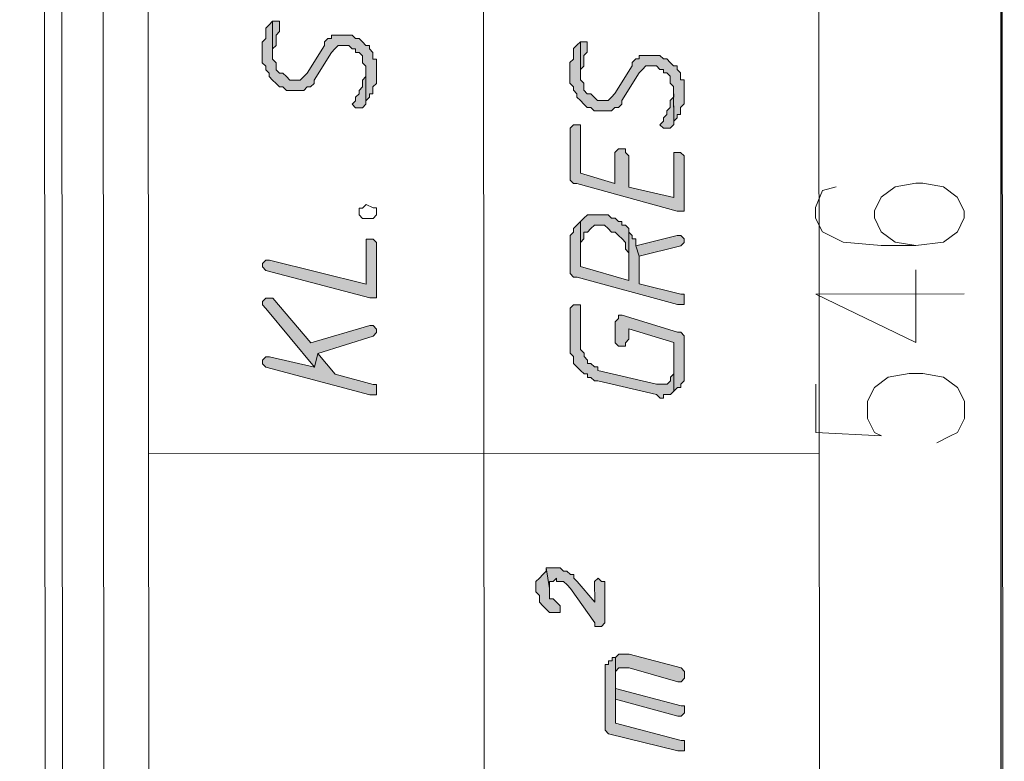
# Model space of a CAD drawing. Header units: inches. Extents: x -5850 to 5646, y 8947 to 13007.
# Tile 41 of 256: x -3079 to -2958, y 9594 to 9684. Entities that reach past the tile are written whole.
import ezdxf

# ---------------------------------------------------------------- set-up
doc = ezdxf.new("R2010")
doc.units = ezdxf.units.IN
doc.header["$MEASUREMENT"] = 0
for name, color, linetype in [('at_Entity', 7, 'Continuous'), ('at_Rect', 7, 'Continuous'), ('at_Solid', 7, 'Continuous')]:
    doc.layers.add(name, color=color, linetype=linetype)

msp = doc.modelspace()

# ---------------------------------------------------------------- hatches: boundary and pattern name
at = {"layer": 'at_Solid', "lineweight": 20}
for points in [[(-3048.93, 9680.05), (-3048.92, 9678.78), (-3048.5, 9678.36), (-3048.5, 9677.93), (-3048.08, 9677.52), (-3048.07, 9677.09), (-3047.66, 9676.67), (-3047.23, 9676.25), (-3046.81, 9675.83), (-3046.39, 9675.83), (-3045.97, 9675.41), (-3043.85, 9675.41), (-3043.43, 9675.83), (-3043.01, 9675.83), (-3042.59, 9676.26), (-3042.59, 9676.67), (-3040.48, 9680.06), (-3040.05, 9680.48), (-3039.63, 9680.9), (-3038.36, 9680.9), (-3037.95, 9680.48), (-3037.52, 9680.48), (-3037.52, 9680.06), (-3037.1, 9680.06), (-3036.67, 9679.64), (-3036.67, 9678.79), (-3036.25, 9678.37), (-3036.25, 9673.72), (-3036.25, 9674.15), (-3035.83, 9674.57), (-3035.83, 9674.99), (-3035.4, 9674.99), (-3035.4, 9675.84), (-3034.98, 9676.26), (-3034.98, 9679.22), (-3035.41, 9679.22), (-3035.41, 9680.06), (-3035.83, 9680.48), (-3035.83, 9680.91), (-3036.26, 9680.91), (-3036.67, 9681.33), (-3037.1, 9681.75), (-3037.52, 9681.75), (-3037.95, 9682.17), (-3040.48, 9682.17), (-3040.48, 9681.74), (-3040.9, 9681.74), (-3041.33, 9681.33), (-3041.33, 9680.9), (-3043.43, 9677.52), (-3043.85, 9677.1), (-3044.28, 9676.67), (-3045.54, 9676.67), (-3045.97, 9677.09), (-3046.39, 9677.52), (-3046.81, 9677.52), (-3047.23, 9677.94), (-3047.23, 9678.78), (-3047.66, 9679.21), (-3047.66, 9683.85), (-3048.08, 9683.43), (-3048.5, 9683), (-3048.5, 9681.74), (-3048.93, 9681.32), (-3048.93, 9680.47)], [(-3047.66, 9683.85), (-3047.66, 9679.63), (-3047.66, 9680.47), (-3047.24, 9680.9), (-3047.24, 9682.16), (-3046.81, 9682.59), (-3046.81, 9683.01), (-3046.82, 9683.85), (-3047.24, 9683.85)], [(-3011.33, 9677.55), (-3011.33, 9676.28), (-3010.91, 9675.86), (-3010.91, 9675.44), (-3010.48, 9675.01), (-3010.48, 9674.59), (-3010.06, 9674.17), (-3009.63, 9673.75), (-3009.21, 9673.32), (-3008.79, 9673.32), (-3008.37, 9672.91), (-3006.25, 9672.91), (-3005.84, 9673.33), (-3005.41, 9673.33), (-3004.99, 9673.75), (-3004.99, 9674.18), (-3002.88, 9677.56), (-3002.46, 9677.98), (-3002.04, 9678.4), (-3000.77, 9678.4), (-3000.35, 9677.98), (-2999.92, 9677.98), (-2999.92, 9677.56), (-2999.5, 9677.56), (-2999.08, 9677.14), (-2999.08, 9676.29), (-2998.66, 9675.87), (-2998.65, 9671.23), (-2998.65, 9671.65), (-2998.23, 9672.07), (-2998.23, 9672.49), (-2997.81, 9672.49), (-2997.81, 9673.33), (-2997.39, 9673.76), (-2997.39, 9676.71), (-2997.81, 9676.71), (-2997.81, 9677.56), (-2998.23, 9677.98), (-2998.23, 9678.4), (-2998.66, 9678.4), (-2999.08, 9678.83), (-2999.5, 9679.25), (-2999.92, 9679.25), (-3000.35, 9679.67), (-3002.89, 9679.67), (-3002.89, 9679.25), (-3003.3, 9679.25), (-3003.73, 9678.82), (-3003.73, 9678.4), (-3005.84, 9675.02), (-3006.26, 9674.6), (-3006.68, 9674.17), (-3007.95, 9674.17), (-3008.37, 9674.6), (-3008.79, 9675.01), (-3009.22, 9675.01), (-3009.64, 9675.44), (-3009.64, 9676.29), (-3010.06, 9676.7), (-3010.06, 9681.35), (-3010.49, 9680.93), (-3010.91, 9680.51), (-3010.91, 9679.24), (-3011.33, 9678.82), (-3011.33, 9677.97)], [(-3010.06, 9681.35), (-3010.06, 9677.13), (-3010.06, 9677.97), (-3009.64, 9678.39), (-3009.64, 9679.66), (-3009.22, 9680.08), (-3009.22, 9680.51), (-3009.22, 9681.35), (-3009.64, 9681.35)], [(-3037.94, 9673.72), (-3037.52, 9673.3), (-3036.67, 9673.3), (-3036.25, 9673.72), (-3036.25, 9677.95), (-3036.25, 9677.1), (-3036.67, 9676.68), (-3036.67, 9675.84), (-3037.09, 9675.41), (-3037.09, 9674.99), (-3037.52, 9674.57), (-3037.52, 9674.15)], [(-3000.34, 9671.22), (-2999.92, 9670.8), (-2999.07, 9670.8), (-2998.65, 9671.23), (-2998.66, 9675.45), (-2998.65, 9674.61), (-2999.08, 9674.18), (-2999.08, 9673.33), (-2999.49, 9672.91), (-2999.49, 9672.49), (-2999.92, 9672.07), (-2999.92, 9671.65)], [(-3011.32, 9670.37), (-3011.32, 9664.87), (-3011.31, 9664.46), (-3010.9, 9664.03), (-3010.47, 9664.03), (-2998.22, 9660.66), (-2997.38, 9660.67), (-2997.38, 9667.42), (-2997.81, 9667.85), (-2998.65, 9667.85), (-2998.64, 9662.35), (-3004.14, 9663.61), (-3004.14, 9667.42), (-3004.56, 9667.84), (-3004.56, 9668.26), (-3005.41, 9668.26), (-3005.83, 9667.84), (-3005.83, 9664.04), (-3010.05, 9665.3), (-3010.06, 9671.22), (-3010.9, 9671.22), (-3011.32, 9670.79)], [(-3010.04, 9659.39), (-3010.04, 9656.85), (-3009.62, 9657.28), (-3009.62, 9658.12), (-3009.2, 9658.12), (-3008.78, 9658.54), (-3008.35, 9658.97), (-3007.09, 9658.97), (-3006.66, 9658.54), (-3006.24, 9658.12), (-3005.82, 9658.12), (-3005.4, 9657.7), (-3004.97, 9657.28), (-3004.55, 9656.86), (-3004.55, 9656.01), (-3004.13, 9655.59), (-3004.13, 9652.21), (-3004.13, 9658.55), (-3004.55, 9658.97), (-3004.98, 9658.97), (-3004.98, 9659.39), (-3005.4, 9659.39), (-3005.82, 9659.81), (-3006.24, 9659.81), (-3006.67, 9660.23), (-3009.2, 9660.23), (-3009.62, 9659.81)], [(-3011.31, 9656.85), (-3011.31, 9653.47), (-3011.3, 9653.05), (-3010.89, 9652.63), (-3010.46, 9652.63), (-2998.21, 9649.26), (-2997.37, 9649.26), (-2997.37, 9650.1), (-2997.37, 9650.53), (-2997.79, 9650.53), (-3002.86, 9651.79), (-3002.86, 9655.17), (-3003.28, 9656.44), (-3003.28, 9657.28), (-3003.71, 9657.28), (-3003.71, 9657.7), (-3004.13, 9658.12), (-3004.13, 9658.55), (-3004.13, 9652.21), (-3010.04, 9653.9), (-3010.04, 9659.39), (-3010.47, 9658.96), (-3010.89, 9658.54), (-3010.89, 9658.12), (-3011.31, 9657.7), (-3011.31, 9657.27)], [(-3048.9, 9653.86), (-3048.48, 9653.44), (-3035.8, 9650.07), (-3034.96, 9650.07), (-3034.96, 9656.83), (-3035.39, 9657.25), (-3036.24, 9657.25), (-3036.23, 9651.76), (-3048.05, 9654.7), (-3048.48, 9654.7), (-3048.9, 9654.28)], [(-3003.28, 9656.44), (-3002.86, 9655.17), (-2997.8, 9656.44), (-2997.37, 9656.86), (-2997.37, 9657.29), (-2997.8, 9657.71), (-2998.22, 9657.71)], [(-3048.9, 9649.22), (-3048.47, 9648.79), (-3042.56, 9641.62), (-3042.13, 9643.31), (-3035.38, 9645.42), (-3034.95, 9645.85), (-3034.95, 9646.27), (-3035.38, 9646.69), (-3035.8, 9646.69), (-3042.98, 9644.58), (-3047.63, 9650.06), (-3048.47, 9650.06), (-3048.9, 9649.63)], [(-3011.3, 9648.4), (-3011.3, 9643.33), (-3010.88, 9642.91), (-3010.88, 9642.07), (-3010.45, 9641.64), (-3010.03, 9641.23), (-3009.6, 9640.8), (-3009.19, 9640.8), (-3009.19, 9640.38), (-3008.76, 9640.38), (-3008.34, 9639.96), (-3007.92, 9639.96), (-3000.74, 9638.27), (-3000.31, 9637.85), (-2999.89, 9637.85), (-2999.89, 9638.27), (-2999.05, 9638.27), (-2998.62, 9638.7), (-2998.62, 9641.24), (-2998.62, 9640.81), (-2999.05, 9640.39), (-2999.05, 9639.96), (-2999.47, 9639.55), (-3000.74, 9639.54), (-3007.92, 9641.23), (-3007.92, 9641.65), (-3008.34, 9641.65), (-3008.76, 9642.07), (-3009.19, 9642.07), (-3009.19, 9642.49), (-3009.61, 9642.91), (-3009.61, 9643.33), (-3010.03, 9643.76), (-3010.04, 9649.25), (-3010.88, 9649.25), (-3011.3, 9648.83)], [(-3005.81, 9647.14), (-3005.81, 9644.61), (-3005.39, 9644.19), (-3004.54, 9644.19), (-3004.54, 9644.61), (-3004.12, 9645.03), (-3004.12, 9646.3), (-2998.63, 9644.62), (-2998.62, 9638.7), (-2998.2, 9639.12), (-2997.78, 9639.12), (-2997.78, 9639.55), (-2997.36, 9639.97), (-2997.36, 9645.03), (-2997.36, 9645.46), (-2997.79, 9645.88), (-2998.2, 9645.88), (-3004.97, 9647.98), (-3005.39, 9647.98), (-3005.39, 9647.56)], [(-3048.89, 9642.03), (-3048.47, 9641.61), (-3035.79, 9638.24), (-3034.95, 9638.24), (-3034.95, 9639.09), (-3034.95, 9639.51), (-3035.37, 9639.51), (-3040.02, 9640.78), (-3042.13, 9643.31), (-3042.56, 9641.62), (-3048.04, 9642.88), (-3048.47, 9642.88), (-3048.89, 9642.46)], [(-3015.5, 9615.03), (-3015.5, 9614.19), (-3015.07, 9613.76), (-3015.07, 9612.92), (-3014.65, 9612.5), (-3014.23, 9612.07), (-3013.81, 9611.65), (-3012.54, 9611.65), (-3012.54, 9612.5), (-3012.96, 9612.92), (-3013.38, 9613.34), (-3013.81, 9613.34), (-3013.81, 9614.61), (-3014.23, 9617.14), (-3014.23, 9616.72), (-3014.65, 9616.3), (-3015.07, 9615.88), (-3015.5, 9615.45)], [(-3014.23, 9617.14), (-3013.81, 9614.61), (-3013.81, 9615.45), (-3013.38, 9615.45), (-3012.97, 9615.88), (-3012.97, 9615.45), (-3012.12, 9615.46), (-3011.69, 9615.03), (-3011.27, 9614.61), (-3008.31, 9610.39), (-3008.31, 9609.97), (-3007.47, 9609.97), (-3007.05, 9610.39), (-3007.05, 9615.46), (-3007.47, 9615.46), (-3007.9, 9615.88), (-3008.32, 9615.46), (-3008.31, 9612.93), (-3010.43, 9615.46), (-3010.85, 9615.88), (-3010.85, 9616.3), (-3011.27, 9616.3), (-3011.7, 9616.72), (-3012.12, 9616.72), (-3012.54, 9617.14), (-3013.81, 9617.14)], [(-3005.78, 9606.17), (-3005.77, 9601.1), (-3005.77, 9604.06), (-3005.77, 9604.48), (-3005.35, 9604.9), (-3004.08, 9604.9), (-2998.17, 9603.22), (-2997.75, 9603.22), (-2997.33, 9603.64), (-2997.33, 9604.06), (-2997.33, 9604.48), (-2997.75, 9604.91), (-3004.09, 9606.59), (-3005.35, 9606.59)], [(-3007.04, 9604.47), (-3007.03, 9597.3), (-3006.61, 9596.87), (-2998.16, 9594.77), (-2997.32, 9594.77), (-2997.32, 9595.62), (-2997.32, 9596.04), (-2997.74, 9596.04), (-3005.77, 9598.14), (-3005.78, 9606.17), (-3006.19, 9606.17), (-3006.19, 9605.75), (-3006.62, 9605.75), (-3006.62, 9605.32), (-3007.04, 9605.32), (-3007.04, 9604.9)], [(-3005.77, 9601.1), (-2998.16, 9599), (-2997.74, 9599), (-2997.32, 9599.41), (-2997.32, 9599.84), (-2997.32, 9600.26), (-2997.75, 9600.26), (-3005.77, 9602.37), (-3005.77, 9604.06)]]:
    msp.add_hatch(color=7, dxfattribs=at).paths.add_polyline_path(points)

# ---------------------------------------------------------------- linework, layer by layer
msp.add_lwpolyline([(-2958.31, 9433.03), (-3301.72, 9433.03), (-3302.07, 9819.22), (-2958.67, 9835.57), (-2958.67, 9228.53)])
at = {"layer": 'at_Entity', "color": 7, "lineweight": 20}
for p, q in [((-2958.26, 9381.49), (-2958.74, 9914.98)), ((-3068.21, 9518.68), (-3068.56, 9909.82)), ((-3073.27, 9513.6), (-3073.62, 9897.99)), ((-3075.73, 9896.29), (-3075.39, 9511.49)), ((-3021.71, 9473.95), (-3022, 9802.57)), ((-3047.66, 9683.85), (-3048.08, 9683.43)), ((-3047.66, 9683.85), (-3047.66, 9679.63)), ((-3047.24, 9683.85), (-3047.66, 9683.85)), ((-3047.66, 9679.21), (-3047.66, 9683.85)), ((-3047.66, 9683.85), (-3047.66, 9683.85)), ((-3046.82, 9683.85), (-3047.24, 9683.85)), ((-3046.81, 9683.01), (-3046.82, 9683.85)), ((-3048.08, 9683.43), (-3048.5, 9683)), ((-3048.5, 9683), (-3048.5, 9681.74)), ((-3048.08, 9683.43), (-3048.08, 9683.43)), ((-3047.24, 9682.16), (-3046.81, 9682.59)), ((-3046.81, 9682.59), (-3046.81, 9683.01)), ((-3048.5, 9681.74), (-3048.93, 9681.32)), ((-3048.93, 9681.32), (-3048.93, 9680.47)), ((-3047.24, 9680.9), (-3047.24, 9682.16)), ((-3040.9, 9681.74), (-3041.33, 9681.33)), ((-3041.33, 9681.33), (-3041.33, 9680.9)), ((-3040.48, 9681.74), (-3040.9, 9681.74)), ((-3037.95, 9682.17), (-3040.48, 9682.17)), ((-3040.48, 9682.17), (-3040.48, 9681.74)), ((-3037.52, 9681.75), (-3037.95, 9682.17)), ((-3037.1, 9681.75), (-3037.52, 9681.75)), ((-3036.67, 9681.33), (-3037.1, 9681.75)), ((-3036.26, 9680.91), (-3036.67, 9681.33)), ((-3036.67, 9681.33), (-3036.67, 9681.33)), ((-3010.06, 9681.35), (-3010.49, 9680.93)), ((-3010.06, 9681.35), (-3010.06, 9677.13)), ((-3009.64, 9681.35), (-3010.06, 9681.35)), ((-3010.06, 9676.7), (-3010.06, 9681.35)), ((-3010.06, 9681.35), (-3010.06, 9681.35)), ((-3009.22, 9681.35), (-3009.64, 9681.35)), ((-3009.22, 9680.51), (-3009.22, 9681.35)), ((-3048.93, 9680.47), (-3048.93, 9680.05)), ((-3048.93, 9680.05), (-3048.92, 9678.78)), ((-3047.66, 9680.47), (-3047.24, 9680.9)), ((-3047.66, 9679.63), (-3047.66, 9680.47)), ((-3041.33, 9680.9), (-3043.43, 9677.52)), ((-3042.59, 9676.67), (-3040.48, 9680.06)), ((-3040.48, 9680.06), (-3040.05, 9680.48)), ((-3040.05, 9680.48), (-3039.63, 9680.9)), ((-3040.05, 9680.48), (-3040.05, 9680.48)), ((-3039.63, 9680.9), (-3038.36, 9680.9)), ((-3038.36, 9680.9), (-3037.95, 9680.48)), ((-3037.95, 9680.48), (-3037.52, 9680.48)), ((-3037.52, 9680.48), (-3037.52, 9680.06)), ((-3037.52, 9680.06), (-3037.1, 9680.06)), ((-3037.1, 9680.06), (-3036.67, 9679.64)), ((-3035.83, 9680.91), (-3036.26, 9680.91)), ((-3035.83, 9680.48), (-3035.83, 9680.91)), ((-3035.41, 9680.06), (-3035.83, 9680.48)), ((-3035.41, 9679.22), (-3035.41, 9680.06)), ((-3010.49, 9680.93), (-3010.91, 9680.51)), ((-3010.91, 9680.51), (-3010.91, 9679.24)), ((-3010.49, 9680.93), (-3010.49, 9680.93)), ((-3009.64, 9679.66), (-3009.22, 9680.08)), ((-3009.22, 9680.08), (-3009.22, 9680.51)), ((-3048.92, 9678.78), (-3048.5, 9678.36)), ((-3047.23, 9678.78), (-3047.66, 9679.21)), ((-3047.23, 9677.94), (-3047.23, 9678.78)), ((-3036.67, 9679.64), (-3036.67, 9678.79)), ((-3036.67, 9678.79), (-3036.25, 9678.37)), ((-3034.98, 9679.22), (-3035.41, 9679.22)), ((-3034.98, 9676.26), (-3034.98, 9679.22)), ((-3010.91, 9679.24), (-3011.33, 9678.82)), ((-3011.33, 9678.82), (-3011.33, 9677.97)), ((-3009.64, 9678.39), (-3009.64, 9679.66)), ((-3003.3, 9679.25), (-3003.73, 9678.82)), ((-3003.73, 9678.82), (-3003.73, 9678.4)), ((-3002.89, 9679.25), (-3003.3, 9679.25)), ((-3000.35, 9679.67), (-3002.89, 9679.67)), ((-3002.89, 9679.67), (-3002.89, 9679.25)), ((-2999.92, 9679.25), (-3000.35, 9679.67)), ((-2999.5, 9679.25), (-2999.92, 9679.25)), ((-2999.08, 9678.83), (-2999.5, 9679.25)), ((-2998.66, 9678.4), (-2999.08, 9678.83)), ((-2999.08, 9678.83), (-2999.08, 9678.83)), ((-3048.5, 9678.36), (-3048.5, 9677.93)), ((-3048.5, 9677.93), (-3048.5, 9677.93)), ((-3048.5, 9677.93), (-3048.08, 9677.52)), ((-3046.81, 9677.52), (-3047.23, 9677.94)), ((-3036.25, 9678.37), (-3036.25, 9673.72)), ((-3036.25, 9673.72), (-3036.25, 9677.95)), ((-3036.25, 9677.95), (-3036.25, 9677.1)), ((-3011.33, 9677.97), (-3011.33, 9677.55)), ((-3011.33, 9677.55), (-3011.33, 9676.28)), ((-3010.06, 9677.97), (-3009.64, 9678.39)), ((-3010.06, 9677.13), (-3010.06, 9677.97)), ((-3003.73, 9678.4), (-3005.84, 9675.02)), ((-3004.99, 9674.18), (-3002.88, 9677.56)), ((-3002.88, 9677.56), (-3002.46, 9677.98)), ((-3002.46, 9677.98), (-3002.04, 9678.4)), ((-3002.46, 9677.98), (-3002.46, 9677.98)), ((-3002.04, 9678.4), (-3000.77, 9678.4)), ((-3000.77, 9678.4), (-3000.35, 9677.98)), ((-3000.35, 9677.98), (-2999.92, 9677.98)), ((-2999.92, 9677.98), (-2999.92, 9677.56)), ((-2999.92, 9677.56), (-2999.5, 9677.56)), ((-2999.5, 9677.56), (-2999.08, 9677.14)), ((-2998.23, 9678.4), (-2998.66, 9678.4)), ((-2998.23, 9677.98), (-2998.23, 9678.4)), ((-2997.81, 9677.56), (-2998.23, 9677.98)), ((-2997.81, 9676.71), (-2997.81, 9677.56)), ((-3048.08, 9677.52), (-3048.07, 9677.09)), ((-3048.07, 9677.09), (-3047.66, 9676.67)), ((-3047.66, 9676.67), (-3047.66, 9676.67)), ((-3047.66, 9676.67), (-3047.23, 9676.25)), ((-3046.39, 9677.52), (-3046.81, 9677.52)), ((-3045.97, 9677.09), (-3046.39, 9677.52)), ((-3045.54, 9676.67), (-3045.97, 9677.09)), ((-3045.97, 9677.09), (-3045.97, 9677.09)), ((-3044.28, 9676.67), (-3045.54, 9676.67)), ((-3043.85, 9677.1), (-3044.28, 9676.67)), ((-3043.43, 9677.52), (-3043.85, 9677.1)), ((-3043.85, 9677.1), (-3043.85, 9677.1)), ((-3042.59, 9676.26), (-3042.59, 9676.67)), ((-3036.25, 9677.1), (-3036.67, 9676.68)), ((-3036.67, 9676.68), (-3036.67, 9675.84)), ((-3009.64, 9676.29), (-3010.06, 9676.7)), ((-2999.08, 9677.14), (-2999.08, 9676.29)), ((-2997.39, 9676.71), (-2997.81, 9676.71)), ((-2997.39, 9673.76), (-2997.39, 9676.71)), ((-3047.23, 9676.25), (-3047.23, 9676.25)), ((-3047.23, 9676.25), (-3046.81, 9675.83)), ((-3046.81, 9675.83), (-3046.39, 9675.83)), ((-3046.39, 9675.83), (-3045.97, 9675.41)), ((-3045.97, 9675.41), (-3043.85, 9675.41)), ((-3043.85, 9675.41), (-3043.43, 9675.83)), ((-3043.43, 9675.83), (-3043.01, 9675.83)), ((-3043.01, 9675.83), (-3042.59, 9676.26)), ((-3036.67, 9675.84), (-3037.09, 9675.41)), ((-3037.09, 9675.41), (-3037.09, 9674.99)), ((-3035.4, 9675.84), (-3034.98, 9676.26)), ((-3035.4, 9674.99), (-3035.4, 9675.84)), ((-3011.33, 9676.28), (-3010.91, 9675.86)), ((-3010.91, 9675.86), (-3010.91, 9675.44)), ((-3010.91, 9675.44), (-3010.91, 9675.44)), ((-3010.91, 9675.44), (-3010.48, 9675.01)), ((-3009.64, 9675.44), (-3009.64, 9676.29)), ((-3009.22, 9675.01), (-3009.64, 9675.44)), ((-2999.08, 9676.29), (-2998.66, 9675.87)), ((-2998.66, 9675.87), (-2998.65, 9671.23)), ((-2998.65, 9671.23), (-2998.66, 9675.45)), ((-2998.66, 9675.45), (-2998.65, 9674.61)), ((-3037.52, 9674.15), (-3037.94, 9673.72)), ((-3037.09, 9674.99), (-3037.52, 9674.57)), ((-3037.52, 9674.57), (-3037.52, 9674.15)), ((-3037.52, 9674.15), (-3037.52, 9674.15)), ((-3036.25, 9674.15), (-3035.83, 9674.57)), ((-3036.25, 9673.72), (-3036.25, 9674.15)), ((-3035.83, 9674.57), (-3035.83, 9674.99)), ((-3035.83, 9674.99), (-3035.4, 9674.99)), ((-3010.48, 9675.01), (-3010.48, 9674.59)), ((-3010.48, 9674.59), (-3010.06, 9674.17)), ((-3010.06, 9674.17), (-3010.06, 9674.17)), ((-3010.06, 9674.17), (-3009.63, 9673.75)), ((-3008.79, 9675.01), (-3009.22, 9675.01)), ((-3008.37, 9674.6), (-3008.79, 9675.01)), ((-3007.95, 9674.17), (-3008.37, 9674.6)), ((-3008.37, 9674.6), (-3008.37, 9674.6)), ((-3006.68, 9674.17), (-3007.95, 9674.17)), ((-3006.26, 9674.6), (-3006.68, 9674.17)), ((-3005.84, 9675.02), (-3006.26, 9674.6)), ((-3006.26, 9674.6), (-3006.26, 9674.6)), ((-3004.99, 9673.75), (-3004.99, 9674.18)), ((-2998.65, 9674.61), (-2999.08, 9674.18)), ((-2999.08, 9674.18), (-2999.08, 9673.33)), ((-3037.94, 9673.72), (-3037.94, 9673.72)), ((-3037.94, 9673.72), (-3037.52, 9673.3)), ((-3037.52, 9673.3), (-3036.67, 9673.3)), ((-3036.67, 9673.3), (-3036.25, 9673.72)), ((-3009.63, 9673.75), (-3009.63, 9673.75)), ((-3009.63, 9673.75), (-3009.21, 9673.32)), ((-3009.21, 9673.32), (-3008.79, 9673.32)), ((-3008.79, 9673.32), (-3008.37, 9672.91)), ((-3008.37, 9672.91), (-3006.25, 9672.91)), ((-3006.25, 9672.91), (-3005.84, 9673.33)), ((-3005.84, 9673.33), (-3005.41, 9673.33)), ((-3005.41, 9673.33), (-3004.99, 9673.75)), ((-2999.08, 9673.33), (-2999.49, 9672.91)), ((-2999.49, 9672.91), (-2999.49, 9672.49)), ((-2997.81, 9673.33), (-2997.39, 9673.76)), ((-2997.81, 9672.49), (-2997.81, 9673.33)), ((-2999.92, 9671.65), (-3000.34, 9671.22)), ((-2999.49, 9672.49), (-2999.92, 9672.07)), ((-2999.92, 9672.07), (-2999.92, 9671.65)), ((-2999.92, 9671.65), (-2999.92, 9671.65)), ((-2998.65, 9671.65), (-2998.23, 9672.07)), ((-2998.65, 9671.23), (-2998.65, 9671.65)), ((-2998.23, 9672.07), (-2998.23, 9672.49)), ((-2998.23, 9672.49), (-2997.81, 9672.49)), ((-3010.9, 9671.22), (-3011.32, 9670.79)), ((-3011.32, 9670.79), (-3011.32, 9670.37)), ((-3011.32, 9670.37), (-3011.32, 9664.87)), ((-3010.06, 9671.22), (-3010.9, 9671.22)), ((-3010.05, 9665.3), (-3010.06, 9671.22)), ((-3000.34, 9671.22), (-3000.34, 9671.22)), ((-3000.34, 9671.22), (-2999.92, 9670.8)), ((-2999.92, 9670.8), (-2999.07, 9670.8)), ((-2999.07, 9670.8), (-2998.65, 9671.23)), ((-3005.41, 9668.26), (-3005.83, 9667.84)), ((-3004.56, 9668.26), (-3005.41, 9668.26)), ((-3004.56, 9667.84), (-3004.56, 9668.26)), ((-3005.83, 9667.84), (-3005.83, 9664.04)), ((-3004.14, 9667.42), (-3004.56, 9667.84)), ((-3004.14, 9663.61), (-3004.14, 9667.42)), ((-2997.81, 9667.85), (-2998.65, 9667.85)), ((-2998.65, 9667.85), (-2998.64, 9662.35)), ((-2997.38, 9667.42), (-2997.81, 9667.85)), ((-2997.38, 9660.67), (-2997.38, 9667.42)), ((-3011.32, 9664.87), (-3011.31, 9664.46)), ((-3011.31, 9664.46), (-3010.9, 9664.03)), ((-3005.83, 9664.04), (-3010.05, 9665.3)), ((-3010.9, 9664.03), (-3010.47, 9664.03)), ((-3010.47, 9664.03), (-2998.22, 9660.66)), ((-2998.64, 9662.35), (-3004.14, 9663.61)), ((-2980.48, 9663.21), (-2981.32, 9661.1)), ((-2978.79, 9663.64), (-2980.48, 9663.21)), ((-2971.61, 9663.64), (-2973.3, 9662.38)), ((-2969.08, 9664.07), (-2971.61, 9663.64)), ((-2968.23, 9664.07), (-2969.08, 9664.07)), ((-2965.7, 9663.65), (-2968.23, 9664.07)), ((-2964.01, 9662.38), (-2965.7, 9663.65)), ((-2973.3, 9662.38), (-2974.14, 9660.69)), ((-2963.16, 9660.7), (-2964.01, 9662.38)), ((-3037.08, 9660.63), (-3037.08, 9661.05)), ((-3037.08, 9661.05), (-3036.66, 9661.05)), ((-3036.66, 9661.05), (-3036.24, 9661.48)), ((-3036.24, 9661.48), (-3036.24, 9661.48)), ((-3036.24, 9661.48), (-3035.39, 9661.06)), ((-3035.39, 9661.06), (-3034.97, 9661.06)), ((-3034.97, 9661.06), (-3034.97, 9660.63)), ((-2981.32, 9661.1), (-2981.32, 9659.83)), ((-3037.08, 9660.21), (-3037.08, 9660.63)), ((-3036.66, 9659.78), (-3037.08, 9660.21)), ((-3035.81, 9659.78), (-3036.66, 9659.78)), ((-3035.39, 9659.78), (-3035.81, 9659.78)), ((-3035.81, 9659.78), (-3035.81, 9659.78)), ((-3034.97, 9660.21), (-3035.39, 9659.78)), ((-3034.97, 9660.63), (-3034.97, 9660.21)), ((-3009.62, 9659.81), (-3010.04, 9659.39)), ((-3009.2, 9660.23), (-3009.62, 9659.81)), ((-3009.62, 9659.81), (-3009.62, 9659.81)), ((-3006.67, 9660.23), (-3009.2, 9660.23)), ((-3006.24, 9659.81), (-3006.67, 9660.23)), ((-3005.82, 9659.81), (-3006.24, 9659.81)), ((-3005.4, 9659.39), (-3005.82, 9659.81)), ((-2998.22, 9660.66), (-2997.38, 9660.67)), ((-2981.32, 9659.83), (-2980.48, 9658.14)), ((-2974.14, 9660.69), (-2974.14, 9659.84)), ((-2974.14, 9659.84), (-2973.29, 9658.15)), ((-2964, 9658.16), (-2963.16, 9659.85)), ((-2963.16, 9659.85), (-2963.16, 9660.7)), ((-3010.47, 9658.96), (-3010.89, 9658.54)), ((-3010.89, 9658.54), (-3010.89, 9658.12)), ((-3010.04, 9659.39), (-3010.47, 9658.96)), ((-3010.47, 9658.96), (-3010.47, 9658.96)), ((-3010.04, 9659.39), (-3010.04, 9656.85)), ((-3010.04, 9653.9), (-3010.04, 9659.39)), ((-3009.2, 9658.12), (-3008.78, 9658.54)), ((-3008.78, 9658.54), (-3008.35, 9658.97)), ((-3008.78, 9658.54), (-3008.78, 9658.54)), ((-3008.35, 9658.97), (-3007.09, 9658.97)), ((-3007.09, 9658.97), (-3006.66, 9658.54)), ((-3006.66, 9658.54), (-3006.66, 9658.54)), ((-3006.66, 9658.54), (-3006.24, 9658.12)), ((-3004.98, 9659.39), (-3005.4, 9659.39)), ((-3004.98, 9658.97), (-3004.98, 9659.39)), ((-3004.55, 9658.97), (-3004.98, 9658.97)), ((-3004.13, 9658.55), (-3004.55, 9658.97)), ((-3004.13, 9652.21), (-3004.13, 9658.55)), ((-3004.13, 9658.12), (-3004.13, 9658.55)), ((-3004.13, 9658.55), (-3004.13, 9652.21)), ((-3035.39, 9657.25), (-3036.24, 9657.25)), ((-3036.24, 9657.25), (-3036.23, 9651.76)), ((-3034.96, 9656.83), (-3035.39, 9657.25)), ((-3010.89, 9658.12), (-3011.31, 9657.7)), ((-3011.31, 9657.7), (-3011.31, 9657.27)), ((-3011.31, 9657.27), (-3011.31, 9656.85)), ((-3010.04, 9656.85), (-3009.62, 9657.28)), ((-3009.62, 9657.28), (-3009.62, 9658.12)), ((-3009.62, 9658.12), (-3009.2, 9658.12)), ((-3006.24, 9658.12), (-3005.82, 9658.12)), ((-3005.82, 9658.12), (-3005.4, 9657.7)), ((-3005.4, 9657.7), (-3004.97, 9657.28)), ((-3004.97, 9657.28), (-3004.97, 9657.28)), ((-3004.97, 9657.28), (-3004.55, 9656.86)), ((-3003.71, 9657.7), (-3004.13, 9658.12)), ((-3003.71, 9657.28), (-3003.71, 9657.7)), ((-3003.28, 9657.28), (-3003.71, 9657.28)), ((-2998.22, 9657.71), (-3003.28, 9656.44)), ((-3003.28, 9656.44), (-3003.28, 9657.28)), ((-2997.8, 9657.71), (-2998.22, 9657.71)), ((-2997.37, 9657.29), (-2997.8, 9657.71)), ((-2997.37, 9656.86), (-2997.37, 9657.29)), ((-2997.37, 9657.29), (-2997.37, 9657.29)), ((-2980.48, 9658.14), (-2977.94, 9656.88)), ((-2973.29, 9658.15), (-2971.6, 9656.89)), ((-2965.69, 9656.89), (-2964, 9658.16)), ((-3034.96, 9650.07), (-3034.96, 9656.83)), ((-3011.31, 9656.85), (-3011.31, 9653.47)), ((-3010.04, 9656.85), (-3010.04, 9656.85)), ((-3004.55, 9656.86), (-3004.55, 9656.01)), ((-3004.55, 9656.01), (-3004.13, 9655.59)), ((-3003.28, 9656.44), (-3002.86, 9655.17)), ((-3002.86, 9655.17), (-3003.28, 9656.44)), ((-3002.86, 9655.17), (-2997.8, 9656.44)), ((-2997.8, 9656.44), (-2997.37, 9656.86)), ((-2997.8, 9656.44), (-2997.8, 9656.44)), ((-2977.94, 9656.88), (-2973.29, 9656.47)), ((-2973.29, 9656.47), (-2969.07, 9656.47)), ((-2971.6, 9656.89), (-2969.07, 9656.47)), ((-2969.07, 9656.47), (-2965.69, 9656.89)), ((-3048.48, 9654.7), (-3048.9, 9654.28)), ((-3048.05, 9654.7), (-3048.48, 9654.7)), ((-3036.23, 9651.76), (-3048.05, 9654.7)), ((-3004.13, 9655.59), (-3004.13, 9652.21)), ((-3002.86, 9651.79), (-3002.86, 9655.17)), ((-3048.9, 9654.28), (-3048.9, 9653.86)), ((-3048.9, 9653.86), (-3048.9, 9653.86)), ((-3048.9, 9653.86), (-3048.48, 9653.44)), ((-3004.13, 9652.21), (-3010.04, 9653.9)), ((-2969.06, 9644.64), (-2969.07, 9653.51)), ((-3048.48, 9653.44), (-3048.48, 9653.44)), ((-3048.48, 9653.44), (-3035.8, 9650.07)), ((-3011.31, 9653.47), (-3011.3, 9653.05)), ((-3011.3, 9653.05), (-3010.89, 9652.63)), ((-3010.89, 9652.63), (-3010.46, 9652.63)), ((-3010.46, 9652.63), (-2998.21, 9649.26)), ((-2997.79, 9650.53), (-3002.86, 9651.79)), ((-3048.47, 9650.06), (-3048.9, 9649.63)), ((-3047.63, 9650.06), (-3048.47, 9650.06)), ((-3042.98, 9644.58), (-3047.63, 9650.06)), ((-3035.8, 9650.07), (-3034.96, 9650.07)), ((-2997.37, 9650.53), (-2997.79, 9650.53)), ((-2997.37, 9650.1), (-2997.37, 9650.53)), ((-2997.37, 9649.26), (-2997.37, 9650.1)), ((-2981.31, 9650.54), (-2963.15, 9650.56)), ((-2981.31, 9650.54), (-2969.06, 9644.64)), ((-3048.9, 9649.63), (-3048.9, 9649.22)), ((-3048.9, 9649.22), (-3048.9, 9649.22)), ((-3048.9, 9649.22), (-3048.47, 9648.79)), ((-3048.47, 9648.79), (-3042.56, 9641.62)), ((-3010.88, 9649.25), (-3011.3, 9648.83)), ((-3011.3, 9648.83), (-3011.3, 9648.4)), ((-3010.04, 9649.25), (-3010.88, 9649.25)), ((-3010.03, 9643.76), (-3010.04, 9649.25)), ((-2998.21, 9649.26), (-2997.37, 9649.26)), ((-3011.3, 9648.4), (-3011.3, 9643.33)), ((-3005.39, 9647.56), (-3005.81, 9647.14)), ((-3004.97, 9647.98), (-3005.39, 9647.98)), ((-3005.39, 9647.98), (-3005.39, 9647.56)), ((-2998.2, 9645.88), (-3004.97, 9647.98)), ((-3035.8, 9646.69), (-3042.98, 9644.58)), ((-3035.38, 9646.69), (-3035.8, 9646.69)), ((-3034.95, 9646.27), (-3035.38, 9646.69)), ((-3034.95, 9645.85), (-3034.95, 9646.27)), ((-3034.95, 9646.27), (-3034.95, 9646.27)), ((-3005.81, 9647.14), (-3005.81, 9644.61)), ((-3004.12, 9645.03), (-3004.12, 9646.3)), ((-3004.12, 9646.3), (-2998.63, 9644.62)), ((-3042.13, 9643.31), (-3035.38, 9645.42)), ((-3035.38, 9645.42), (-3034.95, 9645.85)), ((-3035.38, 9645.42), (-3035.38, 9645.42)), ((-2997.79, 9645.88), (-2998.2, 9645.88)), ((-2997.36, 9645.46), (-2997.79, 9645.88)), ((-2997.36, 9645.03), (-2997.36, 9645.46)), ((-3005.81, 9644.61), (-3005.39, 9644.19)), ((-3005.39, 9644.19), (-3004.54, 9644.19)), ((-3004.54, 9644.61), (-3004.12, 9645.03)), ((-3004.54, 9644.19), (-3004.54, 9644.61)), ((-2998.63, 9644.62), (-2998.62, 9638.7)), ((-2997.36, 9639.97), (-2997.36, 9645.03)), ((-3048.47, 9642.88), (-3048.89, 9642.46)), ((-3048.04, 9642.88), (-3048.47, 9642.88)), ((-3042.56, 9641.62), (-3048.04, 9642.88)), ((-3042.56, 9641.62), (-3042.13, 9643.31)), ((-3042.13, 9643.31), (-3042.56, 9641.62)), ((-3040.02, 9640.78), (-3042.13, 9643.31)), ((-3011.3, 9643.33), (-3010.88, 9642.91)), ((-3010.88, 9642.91), (-3010.88, 9642.07)), ((-3009.61, 9643.33), (-3010.03, 9643.76)), ((-3009.61, 9642.91), (-3009.61, 9643.33)), ((-3009.19, 9642.49), (-3009.61, 9642.91)), ((-3048.89, 9642.46), (-3048.89, 9642.03)), ((-3048.89, 9642.03), (-3048.89, 9642.03)), ((-3048.89, 9642.03), (-3048.47, 9641.61)), ((-3048.47, 9641.61), (-3048.47, 9641.61)), ((-3048.47, 9641.61), (-3035.79, 9638.24)), ((-3010.88, 9642.07), (-3010.45, 9641.64)), ((-3010.45, 9641.64), (-3010.45, 9641.64)), ((-3010.45, 9641.64), (-3010.03, 9641.23)), ((-3009.19, 9642.07), (-3009.19, 9642.49)), ((-3008.76, 9642.07), (-3009.19, 9642.07)), ((-3008.34, 9641.65), (-3008.76, 9642.07)), ((-3007.92, 9641.65), (-3008.34, 9641.65)), ((-3007.92, 9641.23), (-3007.92, 9641.65)), ((-3035.37, 9639.51), (-3040.02, 9640.78)), ((-3010.03, 9641.23), (-3009.6, 9640.8)), ((-3009.6, 9640.8), (-3009.19, 9640.8)), ((-3009.19, 9640.8), (-3009.19, 9640.38)), ((-3009.19, 9640.38), (-3008.76, 9640.38)), ((-3008.76, 9640.38), (-3008.34, 9639.96)), ((-3000.74, 9639.54), (-3007.92, 9641.23)), ((-2998.62, 9640.81), (-2999.05, 9640.39)), ((-2999.05, 9640.39), (-2999.05, 9639.96)), ((-2998.62, 9638.7), (-2998.62, 9641.24)), ((-2998.62, 9641.24), (-2998.62, 9640.81)), ((-2974.13, 9639.14), (-2972.44, 9640.41)), ((-2972.44, 9640.41), (-2969.9, 9640.84)), ((-2969.9, 9640.84), (-2968.21, 9640.84)), ((-2968.21, 9640.84), (-2965.68, 9640.42)), ((-2965.68, 9640.42), (-2963.99, 9639.15)), ((-3034.95, 9639.51), (-3035.37, 9639.51)), ((-3034.95, 9639.09), (-3034.95, 9639.51)), ((-3034.95, 9638.24), (-3034.95, 9639.09)), ((-3008.34, 9639.96), (-3007.92, 9639.96)), ((-3007.92, 9639.96), (-3000.74, 9638.27)), ((-2999.47, 9639.55), (-3000.74, 9639.54)), ((-2999.05, 9639.96), (-2999.47, 9639.55)), ((-2999.05, 9639.96), (-2999.05, 9639.96)), ((-2998.62, 9638.7), (-2998.2, 9639.12)), ((-2998.2, 9639.12), (-2997.78, 9639.12)), ((-2997.78, 9639.55), (-2997.36, 9639.97)), ((-2997.78, 9639.12), (-2997.78, 9639.55)), ((-2981.3, 9639.56), (-2981.3, 9633.65)), ((-2974.97, 9637.45), (-2974.13, 9639.14)), ((-2963.99, 9639.15), (-2963.14, 9637.46)), ((-3035.79, 9638.24), (-3034.95, 9638.24)), ((-3000.74, 9638.27), (-3000.74, 9638.27)), ((-3000.74, 9638.27), (-3000.31, 9637.85)), ((-3000.31, 9637.85), (-2999.89, 9637.85)), ((-2999.89, 9637.85), (-2999.89, 9638.27)), ((-2999.89, 9638.27), (-2999.05, 9638.27)), ((-2999.05, 9638.27), (-2998.62, 9638.7)), ((-2974.96, 9635.34), (-2974.97, 9637.45)), ((-2963.14, 9637.46), (-2963.14, 9635.35)), ((-2974.12, 9633.65), (-2974.96, 9635.34)), ((-2963.14, 9635.35), (-2963.98, 9633.66)), ((-2981.3, 9633.65), (-2973.27, 9633.23)), ((-2973.27, 9633.23), (-2974.12, 9633.65)), ((-2964.82, 9633.24), (-2966.51, 9632.39)), ((-2963.98, 9633.66), (-2964.82, 9633.24)), ((-3062.82, 9631.04), (-2980.88, 9631.11)), ((-3014.65, 9616.3), (-3015.07, 9615.88)), ((-3014.23, 9616.72), (-3014.65, 9616.3)), ((-3014.65, 9616.3), (-3014.65, 9616.3)), ((-3014.23, 9617.14), (-3013.81, 9614.61)), ((-3013.81, 9617.14), (-3014.23, 9617.14)), ((-3013.81, 9614.61), (-3014.23, 9617.14)), ((-3014.23, 9617.14), (-3014.23, 9616.72)), ((-3012.54, 9617.14), (-3013.81, 9617.14)), ((-3012.12, 9616.72), (-3012.54, 9617.14)), ((-3011.7, 9616.72), (-3012.12, 9616.72)), ((-3011.27, 9616.3), (-3011.7, 9616.72)), ((-3010.85, 9616.3), (-3011.27, 9616.3)), ((-3010.85, 9615.88), (-3010.85, 9616.3)), ((-3015.07, 9615.88), (-3015.5, 9615.45)), ((-3015.5, 9615.45), (-3015.5, 9615.03)), ((-3015.5, 9615.03), (-3015.5, 9614.19)), ((-3015.07, 9615.88), (-3015.07, 9615.88)), ((-3013.81, 9614.61), (-3013.81, 9615.45)), ((-3013.81, 9615.45), (-3013.38, 9615.45)), ((-3013.38, 9615.45), (-3012.97, 9615.88)), ((-3012.97, 9615.88), (-3012.97, 9615.45)), ((-3012.97, 9615.45), (-3012.12, 9615.46)), ((-3012.12, 9615.46), (-3011.69, 9615.03)), ((-3011.69, 9615.03), (-3011.69, 9615.03)), ((-3011.69, 9615.03), (-3011.27, 9614.61)), ((-3010.43, 9615.46), (-3010.85, 9615.88)), ((-3008.31, 9612.93), (-3010.43, 9615.46)), ((-3010.43, 9615.46), (-3010.43, 9615.46)), ((-3007.9, 9615.88), (-3008.32, 9615.46)), ((-3008.32, 9615.46), (-3008.31, 9612.93)), ((-3007.47, 9615.46), (-3007.9, 9615.88)), ((-3007.05, 9615.46), (-3007.47, 9615.46)), ((-3007.05, 9610.39), (-3007.05, 9615.46)), ((-3015.5, 9614.19), (-3015.07, 9613.76)), ((-3013.81, 9613.34), (-3013.81, 9614.61)), ((-3011.27, 9614.61), (-3008.31, 9610.39)), ((-3015.07, 9613.76), (-3015.07, 9612.92)), ((-3015.07, 9612.92), (-3014.65, 9612.5)), ((-3013.38, 9613.34), (-3013.81, 9613.34)), ((-3012.96, 9612.92), (-3013.38, 9613.34)), ((-3012.54, 9612.5), (-3012.96, 9612.92)), ((-3012.96, 9612.92), (-3012.96, 9612.92)), ((-3014.65, 9612.5), (-3014.23, 9612.07)), ((-3014.23, 9612.07), (-3014.23, 9612.07)), ((-3014.23, 9612.07), (-3013.81, 9611.65)), ((-3013.81, 9611.65), (-3012.54, 9611.65)), ((-3012.54, 9611.65), (-3012.54, 9612.5)), ((-3008.31, 9610.39), (-3008.31, 9609.97)), ((-3007.47, 9609.97), (-3007.05, 9610.39)), ((-3008.31, 9609.97), (-3007.47, 9609.97)), ((-3005.35, 9606.59), (-3005.78, 9606.17)), ((-3004.09, 9606.59), (-3005.35, 9606.59)), ((-2997.75, 9604.91), (-3004.09, 9606.59)), ((-3006.19, 9605.75), (-3006.62, 9605.75)), ((-3006.62, 9605.75), (-3006.62, 9605.32)), ((-3005.78, 9606.17), (-3006.19, 9606.17)), ((-3006.19, 9606.17), (-3006.19, 9605.75)), ((-3005.78, 9606.17), (-3005.77, 9601.1)), ((-3005.77, 9598.14), (-3005.78, 9606.17)), ((-3006.62, 9605.32), (-3007.04, 9605.32)), ((-3007.04, 9605.32), (-3007.04, 9604.9)), ((-3007.04, 9604.9), (-3007.04, 9604.47)), ((-3007.04, 9604.47), (-3007.03, 9597.3)), ((-3005.77, 9604.48), (-3005.35, 9604.9)), ((-3005.77, 9604.06), (-3005.77, 9604.48)), ((-3005.35, 9604.9), (-3004.08, 9604.9)), ((-3004.08, 9604.9), (-2998.17, 9603.22)), ((-2997.33, 9604.48), (-2997.75, 9604.91)), ((-2997.33, 9604.06), (-2997.33, 9604.48)), ((-3005.77, 9602.37), (-3005.77, 9604.06)), ((-3005.77, 9604.06), (-3005.77, 9601.1)), ((-3005.77, 9601.1), (-3005.77, 9604.06)), ((-2998.17, 9603.22), (-2997.75, 9603.22)), ((-2997.75, 9603.22), (-2997.33, 9603.64)), ((-2997.33, 9603.64), (-2997.33, 9604.06)), ((-2997.75, 9600.26), (-3005.77, 9602.37)), ((-3005.77, 9601.1), (-2998.16, 9599)), ((-2997.32, 9600.26), (-2997.75, 9600.26)), ((-2997.74, 9599), (-2997.32, 9599.41)), ((-2997.32, 9599.84), (-2997.32, 9600.26)), ((-2997.32, 9599.41), (-2997.32, 9599.84)), ((-2998.16, 9599), (-2997.74, 9599)), ((-3007.03, 9597.3), (-3007.03, 9597.3)), ((-3007.03, 9597.3), (-3006.61, 9596.87)), ((-2997.74, 9596.04), (-3005.77, 9598.14)), ((-3006.61, 9596.87), (-2998.16, 9594.77)), ((-2997.32, 9596.04), (-2997.74, 9596.04)), ((-2997.32, 9595.62), (-2997.32, 9596.04)), ((-2998.16, 9594.77), (-2997.32, 9594.77)), ((-2997.32, 9594.77), (-2997.32, 9595.62))]:
    msp.add_line(p, q, dxfattribs=at)
at = {"layer": 'at_Rect', "color": 7, "lineweight": 20}
for p, q in [((-3062.97, 9802.53), (-3062.75, 9546.13)), ((-2980.8, 9546.21), (-2981.03, 9802.61))]:
    msp.add_line(p, q, dxfattribs=at)

doc.saveas('drawing.dxf')
